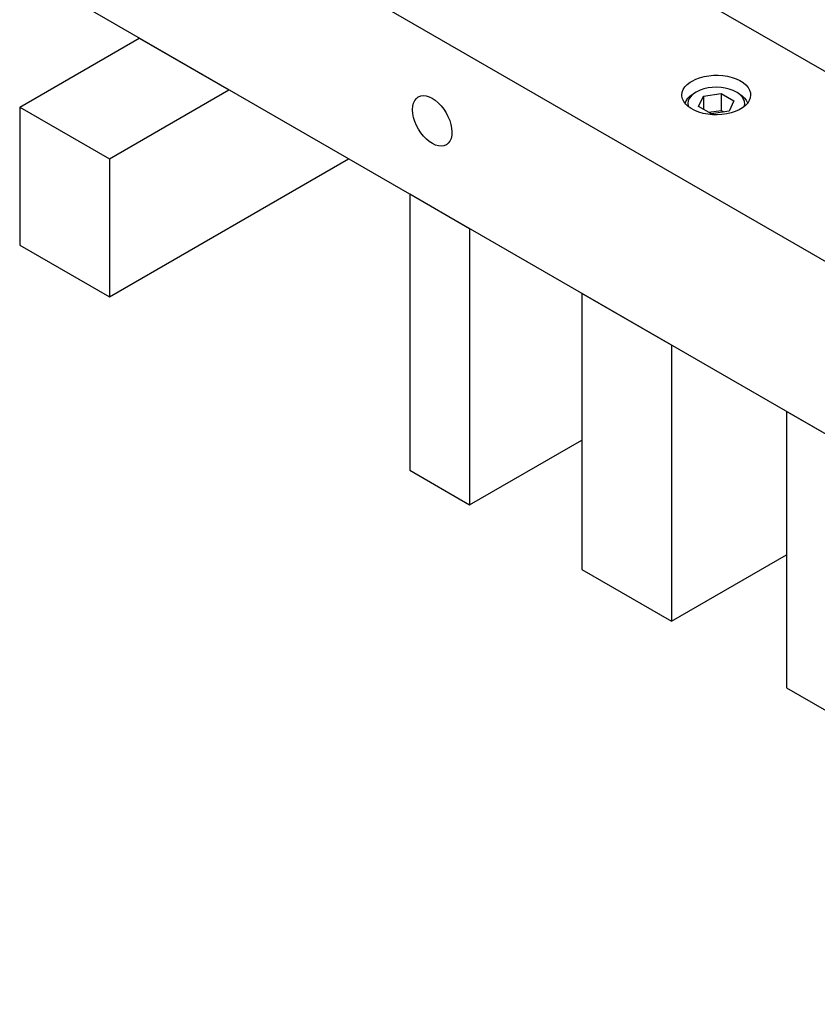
# Model space of a CAD drawing. Header units: inches. Extents: x 3 to 351, y 4 to 271.
# Tile 195 of 256: x 30.06 to 39.49, y 247.63 to 259.28. Entities that reach past the tile are written whole.
import ezdxf

# ---------------------------------------------------------------- set-up
doc = ezdxf.new("R2010")
doc.units = ezdxf.units.IN
doc.header["$LTSCALE"] = 0.5
doc.header["$MEASUREMENT"] = 0
doc.layers.add('DSS', color=7, linetype='Continuous')

msp = doc.modelspace()

# ---------------------------------------------------------------- linework, layer by layer
at = {"layer": 'DSS', "color": 254, "linetype": 'Continuous'}
for p, q in [((51.271, 249.673), (30.058, 261.92)), ((51.271, 247.631), (30.058, 259.879)), ((38.099, 258.594), (38.151, 258.608)), ((38.151, 258.608), (38.206, 258.617)), ((38.206, 258.617), (38.262, 258.622)), ((38.262, 258.622), (38.319, 258.623)), ((38.319, 258.623), (38.375, 258.619)), ((38.375, 258.619), (38.43, 258.61)), ((38.43, 258.61), (38.483, 258.597)), ((37.906, 258.454), (37.925, 258.484)), ((37.925, 258.484), (37.952, 258.513)), ((37.952, 258.513), (37.986, 258.54)), ((37.986, 258.54), (38.009, 258.554)), ((38.009, 258.554), (38.052, 258.576)), ((38.052, 258.576), (38.099, 258.594)), ((38.483, 258.597), (38.531, 258.58)), ((38.531, 258.58), (38.575, 258.559)), ((38.575, 258.559), (38.614, 258.535)), ((38.614, 258.535), (38.646, 258.508)), ((38.646, 258.508), (38.671, 258.478)), ((34.773, 258.367), (34.801, 258.378)), ((34.801, 258.378), (34.831, 258.382)), ((34.831, 258.382), (34.865, 258.379)), ((34.865, 258.379), (34.9, 258.368)), ((34.9, 258.368), (34.936, 258.351)), ((37.89, 258.389), (37.894, 258.421)), ((37.89, 258.376), (37.89, 258.389)), ((37.897, 258.343), (37.89, 258.376)), ((37.894, 258.421), (37.906, 258.454)), ((38.671, 258.478), (38.689, 258.447)), ((38.689, 258.447), (38.7, 258.414)), ((38.702, 258.389), (38.698, 258.356)), ((38.7, 258.414), (38.702, 258.389)), ((34.705, 258.216), (34.708, 258.256)), ((34.708, 258.256), (34.716, 258.292)), ((34.716, 258.292), (34.73, 258.323)), ((34.73, 258.323), (34.749, 258.348)), ((34.749, 258.348), (34.772, 258.366)), ((34.772, 258.366), (34.773, 258.367)), ((34.936, 258.351), (34.972, 258.327)), ((34.972, 258.327), (35.007, 258.297)), ((35.007, 258.297), (35.041, 258.262)), ((35.041, 258.262), (35.072, 258.223)), ((37.912, 258.312), (37.897, 258.343)), ((37.935, 258.281), (37.912, 258.312)), ((37.964, 258.253), (37.935, 258.281)), ((38, 258.228), (37.964, 258.253)), ((38.64, 258.264), (38.606, 258.237)), ((38.667, 258.293), (38.64, 258.264)), ((38.686, 258.324), (38.667, 258.293)), ((38.698, 258.356), (38.686, 258.324)), ((34.705, 258.213), (34.705, 258.216)), ((34.708, 258.169), (34.705, 258.213)), ((34.717, 258.124), (34.708, 258.169)), ((35.072, 258.223), (35.1, 258.18)), ((35.1, 258.18), (35.123, 258.134)), ((38.042, 258.205), (38, 258.228)), ((38.089, 258.187), (38.042, 258.205)), ((38.14, 258.172), (38.089, 258.187)), ((38.194, 258.162), (38.14, 258.172)), ((38.25, 258.156), (38.194, 258.162)), ((38.307, 258.154), (38.25, 258.156)), ((38.363, 258.157), (38.307, 258.154)), ((38.419, 258.165), (38.363, 258.157)), ((38.472, 258.177), (38.419, 258.165)), ((38.521, 258.194), (38.472, 258.177)), ((38.566, 258.214), (38.521, 258.194)), ((38.606, 258.237), (38.566, 258.214)), ((34.732, 258.077), (34.717, 258.124)), ((34.751, 258.03), (34.732, 258.077)), ((34.775, 257.985), (34.751, 258.03)), ((35.123, 258.134), (35.143, 258.088)), ((35.143, 258.088), (35.157, 258.041)), ((35.157, 258.041), (35.166, 257.996)), ((34.802, 257.942), (34.775, 257.985)), ((34.833, 257.903), (34.802, 257.942)), ((34.867, 257.868), (34.833, 257.903)), ((35.167, 257.912), (35.159, 257.876)), ((35.166, 257.996), (35.169, 257.952)), ((35.169, 257.952), (35.167, 257.912)), ((34.902, 257.838), (34.867, 257.868)), ((34.938, 257.814), (34.902, 257.838)), ((34.974, 257.797), (34.938, 257.814)), ((35.009, 257.786), (34.974, 257.797)), ((35.043, 257.783), (35.009, 257.786)), ((35.074, 257.787), (35.043, 257.783)), ((35.101, 257.798), (35.074, 257.787)), ((35.104, 257.8), (35.101, 257.798)), ((35.127, 257.819), (35.104, 257.8)), ((35.145, 257.844), (35.127, 257.819)), ((35.159, 257.876), (35.145, 257.844))]:
    msp.add_line(p, q, dxfattribs=at)
at = {"layer": 'DSS', "color": 9, "linetype": 'Continuous'}
for p, q in [((37.942, 259.613), (40.064, 258.389)), ((30.058, 258.246), (31.472, 259.062)), ((31.472, 259.062), (32.533, 258.45)), ((31.472, 259.062), (31.472, 259.062)), ((31.119, 257.633), (32.533, 258.45)), ((32.533, 258.45), (32.533, 258.45)), ((30.058, 258.246), (31.119, 257.633)), ((30.058, 258.246), (30.058, 256.613)), ((31.119, 256), (33.947, 257.633)), ((31.119, 257.633), (31.119, 256)), ((35.379, 256.807), (34.672, 257.215)), ((34.672, 257.215), (34.672, 253.949)), ((35.379, 256.807), (35.379, 253.541)), ((30.058, 256.613), (31.119, 256)), ((37.766, 255.429), (36.705, 256.041)), ((36.705, 256.041), (36.705, 252.775)), ((37.766, 255.429), (37.766, 252.163)), ((40.187, 254.031), (39.127, 254.643)), ((39.127, 254.643), (39.127, 251.377)), ((35.379, 253.541), (36.705, 254.306)), ((34.672, 253.949), (35.379, 253.541)), ((37.766, 252.163), (39.127, 252.949)), ((36.705, 252.775), (37.766, 252.163)), ((39.127, 251.377), (40.187, 250.765))]:
    msp.add_line(p, q, dxfattribs=at)
at = {"layer": 'DSS', "color": 132, "linetype": 'Continuous'}
for p, q in [((37.96, 258.351), (37.988, 258.378)), ((37.997, 258.376), (37.977, 258.348)), ((37.988, 258.378), (38.023, 258.403)), ((38.025, 258.401), (37.997, 258.376)), ((38.023, 258.403), (38.031, 258.408)), ((38.058, 258.424), (38.025, 258.401)), ((38.058, 258.424), (38.031, 258.408)), ((38.065, 258.427), (38.058, 258.424)), ((38.105, 258.446), (38.065, 258.427)), ((38.087, 258.254), (38.143, 258.375)), ((38.15, 258.461), (38.105, 258.446)), ((38.143, 258.375), (38.352, 258.407)), ((38.143, 258.375), (38.143, 258.222)), ((38.198, 258.472), (38.15, 258.461)), ((38.249, 258.479), (38.198, 258.472)), ((38.3, 258.48), (38.249, 258.479)), ((38.352, 258.478), (38.3, 258.48)), ((38.402, 258.471), (38.352, 258.478)), ((38.352, 258.407), (38.505, 258.319)), ((38.352, 258.407), (38.352, 258.207)), ((38.45, 258.459), (38.402, 258.471)), ((38.494, 258.443), (38.45, 258.459)), ((38.533, 258.424), (38.494, 258.443)), ((38.561, 258.408), (38.533, 258.424)), ((38.542, 258.419), (38.533, 258.424)), ((38.574, 258.395), (38.542, 258.419)), ((38.561, 258.408), (38.597, 258.384)), ((38.6, 258.369), (38.574, 258.395)), ((38.597, 258.384), (38.626, 258.357)), ((38.618, 258.341), (38.6, 258.369)), ((37.926, 258.291), (37.939, 258.322)), ((37.939, 258.322), (37.96, 258.351)), ((37.965, 258.319), (37.96, 258.289)), ((37.96, 258.289), (37.963, 258.259)), ((37.963, 258.259), (37.965, 258.252)), ((37.977, 258.348), (37.965, 258.319)), ((38.24, 258.166), (38.087, 258.254)), ((38.505, 258.319), (38.449, 258.198)), ((38.629, 258.312), (38.618, 258.341)), ((38.626, 258.357), (38.649, 258.328)), ((38.627, 258.252), (38.632, 258.282)), ((38.632, 258.282), (38.629, 258.312)), ((38.649, 258.328), (38.663, 258.298)), ((38.663, 258.298), (38.665, 258.291)), ((38.207, 258.185), (38.352, 258.207)), ((38.449, 258.198), (38.24, 258.166)), ((38.352, 258.207), (38.385, 258.188))]:
    msp.add_line(p, q, dxfattribs=at)

doc.saveas('drawing.dxf')
